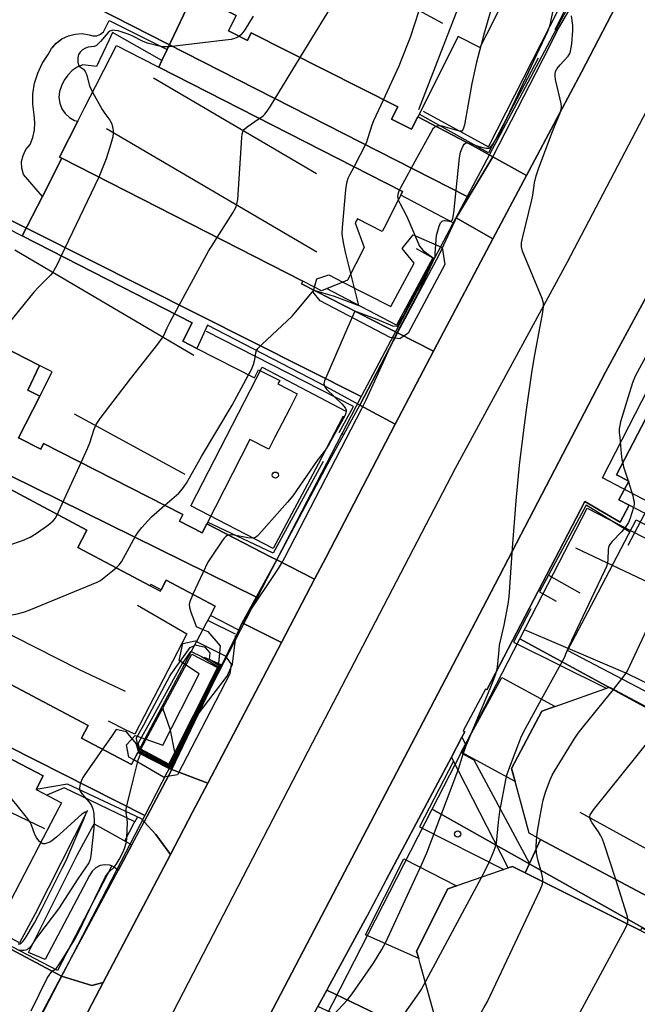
# Model space of a CAD drawing. Extents: x 0 to 85000, y -1 to 75000.
# Tile 68 of 147: x 39013 to 39113, y 62048 to 62207. Entities that reach past the tile are written whole.
import ezdxf

# ---------------------------------------------------------------- set-up
doc = ezdxf.new("R2010")
doc.units = 0
doc.header["$MEASUREMENT"] = 0
doc.header["$PDMODE"] = 33
doc.header["$PDSIZE"] = -3
for name, color, linetype in [('BOS3D_ACTIVE_POLY_CLIP', 227, 'CONTINUOUS'), ('CONTOUR_CLIP', 120, 'CONTINUOUS'), ('DRIVEWAY_CLIP', 210, 'CONTINUOUS'), ('DTM_INFOTECHBREAKS_CLIP', 4, 'CONTINUOUS'), ('DTM_POINT', 158, 'CONTINUOUS'), ('FENCE_CLIP', 96, 'CONTINUOUS'), ('IMPERV_OTHER_CLIP', 126, 'CONTINUOUS'), ('PARCELS_FULL_17_CLIP', 7, 'CONTINUOUS'), ('ROAD_CLIP', 197, 'CONTINUOUS'), ('SIDEWALK_CLIP', 78, 'CONTINUOUS')]:
    doc.layers.add(name, color=color, linetype=linetype)

msp = doc.modelspace()

# ---------------------------------------------------------------- linework, layer by layer
at = {"layer": 'BOS3D_ACTIVE_POLY_CLIP'}
for points, elevation in [([(39090.92, 62209.56), (39088.6, 62204.98), (39087.53, 62202.85), (39084.01, 62204.63), (39077.45, 62191.66), (39076.42, 62189.64), (39073.19, 62191.27), (39074.2, 62193.25), (39050.48, 62205.25), (39049.86, 62204.03), (39046.77, 62205.59), (39048.02, 62208.06)], 54), ([(39005.99, 62176.1), (39013.35, 62172.34), (39040.92, 62158.29), (39039.39, 62155.28), (39041.67, 62154.11), (39050.99, 62149.36), (39051.65, 62150.67), (39055.08, 62148.92), (39054.8, 62148.37), (39057.92, 62146.78), (39056.72, 62144.41), (39054.26, 62139.61), (39053.34, 62137.8), (39050.24, 62139.38), (39043.27, 62125.71), (39042.53, 62124.26), (39038.83, 62126.15), (39039.38, 62127.23), (39016.83, 62138.73), (39016.36, 62137.81), (39012.78, 62139.63), (39016.22, 62146.37), (39018.23, 62150.31), (39016.15, 62151.37), (39003.7, 62157.72)], 56), ([(39010.59, 62131.73), (39023.86, 62124.7), (39022.36, 62121.87), (39034.1, 62115.65), (39035.76, 62114.77), (39035.88, 62114.99), (39036.71, 62116.56), (39044.64, 62112.36), (39043.85, 62110.86), (39043.18, 62109.59), (39041.61, 62106.63), (39040.69, 62104.89), (39039.67, 62102.97), (39033.24, 62090.85), (39032.09, 62088.67), (39031.44, 62087.45), (39031.05, 62086.72), (39022.97, 62091), (39024.05, 62093.03), (38999.66, 62105.96)], 47.5)]:
    msp.add_lwpolyline(points, dxfattribs=dict(at, elevation=elevation))
for points, elevation in [([(39074.33, 62178.24), (39071.94, 62173.56), (39071.69, 62173.08), (39067.67, 62175.13), (39067.33, 62174.47), (39068.76, 62170.49), (39066.05, 62165.18), (39065.31, 62164.87), (39061.85, 62163.45), (39060.73, 62164.03), (39058.83, 62165), (39019.79, 62184.92), (39019.41, 62185.12), (39022.37, 62190.92), (39023.53, 62193.19), (39025.26, 62196.57), (39026.61, 62199.22), (39028.63, 62203.19), (39032.66, 62201.13), (39035.49, 62199.69), (39074.99, 62179.53), (39074.69, 62178.95)], 56), ([(39081.86, 62167.7), (39075.88, 62156.6), (39074.56, 62155.69), (39072.97, 62155.87), (39061.64, 62161.81), (39060.51, 62163.24), (39060.73, 62164.03), (39061.11, 62165.41), (39063.06, 62166.02), (39065.31, 62164.87), (39073.09, 62160.89), (39076.86, 62167.91), (39074.93, 62170.31), (39076.71, 62172.52), (39081.38, 62170.45)], 23.36), ([(39151.09, 62132.25), (39148.94, 62128.13), (39143.34, 62117.42), (39142.17, 62115.18), (39141.19, 62113.31), (39111.72, 62128.71), (39110.05, 62129.58), (39111.63, 62132.61), (39109.67, 62133.64), (39114.43, 62142.75), (39116.4, 62141.72), (39117.01, 62142.9), (39119.74, 62148.11)], 56), ([(39148.53, 62103.87), (39142.63, 62092.62), (39142.27, 62092.81), (39132.28, 62098.05), (39131, 62095.62), (39129.43, 62092.62), (39128.61, 62091.07), (39101.74, 62105.18), (39102.53, 62106.69), (39106.07, 62113.44), (39112.84, 62126.33), (39139.91, 62112.12), (39138.37, 62109.2)], 44.5), ([(38956.8, 62116.12), (39016.76, 62084.87), (39015.61, 62082.66), (39019.73, 62080.51), (39019.31, 62079.7), (39016.72, 62074.74), (39010.7, 62063.18), (39006.42, 62065.41), (39005.27, 62063.2), (38976.15, 62078.37), (38977.2, 62080.38), (38973.92, 62082.09), (38975.95, 62085.98), (38975.53, 62086.2), (38952.81, 62098.04), (38949.81, 62092.29), (38943.79, 62095.42), (38946.79, 62101.17), (38945.72, 62101.73), (38953.98, 62117.59)], 51), ([(39047.03, 62101.39), (39038.53, 62085.01), (39036.27, 62084.68), (39031.44, 62087.45), (39030.64, 62087.91), (39030.25, 62089.92), (39031.66, 62091.41), (39033.24, 62090.85), (39036.15, 62089.84), (39042.01, 62101.42), (39039.67, 62102.97), (39038.81, 62103.55), (39039.4, 62106.31), (39041.4, 62106.73), (39041.61, 62106.63), (39046.25, 62104.29), (39047.2, 62102.99)], 25.11), ([(39099.7, 62096.1), (39099.66, 62096.08), (39097.56, 62095.34), (39092.63, 62086.07), (39093.21, 62083.93), (39084.46, 62088.73), (39091.09, 62100.82)], 51), ([(39093.21, 62083.93), (39092.63, 62086.07), (39097.56, 62095.34), (39099.66, 62096.08), (39099.7, 62096.1), (39108.51, 62099.22), (39135.22, 62085.02), (39133.35, 62081.5), (39124.74, 62065.31), (39123.46, 62062.89), (39122.54, 62061.17), (39120.7, 62062.15), (39097.35, 62074.56), (39095.48, 62075.56)], 51), ([(39083.74, 62067.05), (39082.32, 62066.56), (39077.27, 62056.45), (39077.6, 62055.28), (39068.96, 62059.12), (39075.22, 62071.42)], 51), ([(39077.6, 62055.28), (39077.27, 62056.45), (39082.32, 62066.56), (39083.74, 62067.05), (39083.85, 62067.09), (39092.12, 62069.95), (39092.81, 62070.19), (39094.85, 62069.17), (39113.56, 62059.83), (39120.22, 62056.5), (39118.08, 62052.21), (39109.02, 62034.06), (39107.8, 62031.61), (39081.64, 62044.67), (39080.38, 62045.3), (39077.85, 62054.39)], 51)]:
    msp.add_lwpolyline(points, close=True, dxfattribs=dict(at, elevation=elevation))
at = {"layer": 'CONTOUR_CLIP'}
for p, q in [((39111.52, 62132.67, 19), (39111.57, 62132.5, 19)), ((39105.62, 62113.67, 19), (39102.37, 62106.78, 19)), ((39109.15, 62098.88, 18), (39110.51, 62100.57, 18))]:
    msp.add_line(p, q, dxfattribs=at)
for points, elevation in [([(39058.39, 62201.25), (39064.84, 62211.8), (39065.35, 62212.66), (39065.77, 62213.55), (39066.28, 62214.83), (39066.7, 62216.16), (39068.63, 62222.88), (39069.63, 62226.78)], 24), ([(39071.9, 62194.42), (39074.43, 62199.88), (39075.87, 62203.45), (39076.26, 62204.55), (39077.68, 62208.86), (39080.16, 62217.88)], 23), ([(39091.41, 62213.52), (39091.32, 62213.51), (39090.96, 62213.36), (39090.81, 62213.24), (39090.55, 62212.94), (39090.32, 62212.46), (39089.87, 62211.03), (39088.12, 62204.79), (39087.68, 62203.16)], 22), ([(39014.84, 62046.82), (39017.43, 62052.08), (39017.71, 62052.59), (39018.03, 62053.03), (39018.15, 62053.15), (39018.84, 62053.65), (39019.2, 62054.08), (39019.74, 62054.9), (39021.81, 62058.32), (39022.58, 62059.7), (39024.31, 62063.35), (39026.83, 62068.43), (39027.13, 62068.92), (39027.39, 62069.26), (39028.26, 62070.08), (39028.61, 62070.52), (39029.1, 62071.33), (39029.67, 62072.44), (39029.92, 62073.08), (39030.15, 62073.81), (39030.24, 62074.18), (39030.32, 62074.75), (39030.39, 62076.11), (39030.4, 62077.27), (39030.36, 62077.84), (39030.21, 62078.92), (39030.23, 62079.48), (39030.41, 62080.42), (39031.36, 62084.18), (39032.16, 62087.42), (39032.54, 62088.44), (39037.28, 62086.08), (39037.49, 62086.11), (39041.6, 62094.26), (39041.62, 62094.29), (39041.63, 62094.32), (39042.01, 62095.1), (39046.56, 62101.04), (39047.42, 62102.94), (39047.85, 62106.53), (39047.95, 62107.11), (39048.21, 62107.87), (39048.76, 62109.13), (39049.11, 62109.79), (39049.74, 62110.79), (39054.89, 62118.49), (39055.37, 62119.27), (39055.92, 62120.26), (39068.36, 62144.28), (39069.07, 62145.78), (39072.42, 62153.13), (39072.98, 62154.36), (39073.39, 62155.26), (39074.1, 62156.68), (39074.16, 62156.78), (39077.06, 62162.28), (39077.45, 62163.03), (39077.95, 62163.98), (39080.25, 62168.96), (39080.25, 62169.48), (39080.51, 62172.39), (39080.94, 62173.92), (39081.01, 62174.17), (39081.15, 62174.46), (39081.38, 62174.71), (39081.53, 62174.79), (39081.71, 62174.83), (39081.89, 62174.83), (39082.55, 62174.72), (39082.82, 62174.74), (39082.93, 62174.79), (39083.02, 62174.88), (39083.13, 62175.15), (39083.28, 62176.06), (39084.21, 62184.98), (39084.4, 62185.94), (39084.58, 62186.46), (39084.79, 62186.94), (39084.96, 62187.21), (39085.17, 62187.39), (39085.29, 62187.43), (39085.57, 62187.44), (39086.04, 62187.33), (39087.26, 62186.88), (39087.99, 62186.65), (39088.52, 62186.54), (39088.85, 62186.54), (39089, 62186.58), (39089.26, 62186.75), (39089.48, 62187), (39089.69, 62187.29), (39090.48, 62188.58), (39091.02, 62189.61), (39098.51, 62205.5), (39098.8, 62206.22), (39098.96, 62206.78), (39099.51, 62209.41)], 21), ([(39050.79, 62207.96), (39049.46, 62205.76), (39049.13, 62205.28), (39048.75, 62204.86), (39048.52, 62204.7)], 25), ([(39085.37, 62089.91), (39089.2, 62099.02), (39090.04, 62101.23), (39090.31, 62102.17), (39090.41, 62102.94), (39090.62, 62105.28), (39090.72, 62106.06), (39091.44, 62109.26), (39092.1, 62112.71), (39092.27, 62113.87), (39092.78, 62121.78), (39093.42, 62129.41), (39093.96, 62135.21), (39094.58, 62140.46), (39095.07, 62144.15), (39095.93, 62150.17), (39096.33, 62152.48), (39097.74, 62160), (39097.85, 62160.9), (39097.82, 62161.44), (39097.59, 62162.18), (39094.44, 62169.87), (39094.27, 62170.57), (39094.25, 62170.85), (39094.28, 62171.23), (39094.48, 62172.2), (39095.93, 62178.19), (39096.08, 62178.94), (39096.38, 62180.94), (39096.64, 62182.06), (39097.03, 62183.19), (39099.18, 62188.97), (39099.61, 62190.08), (39100.46, 62192.1), (39100.69, 62192.83), (39100.73, 62193.21), (39100.67, 62193.79), (39099.79, 62197.68), (39099.7, 62198.25), (39099.7, 62198.62), (39099.78, 62198.97), (39100.06, 62199.45), (39100.55, 62200.06), (39101.81, 62201.46), (39102.1, 62201.92), (39102.22, 62202.27), (39102.4, 62203.44), (39102.59, 62205.61), (39102.56, 62206.41), (39102.35, 62208.01)], 20), ([(39048.52, 62204.7), (39048.29, 62204.54), (39047.78, 62204.31), (39047.23, 62204.18), (39046.27, 62204.04), (39038.54, 62203.13), (39037.22, 62202.99), (39036.26, 62202.98), (39035.88, 62203.02), (39035.32, 62203.13), (39033.67, 62203.58), (39032.96, 62203.86), (39031.06, 62204.79), (39030.35, 62205.1), (39028.92, 62205.55), (39028.39, 62205.65), (39028.05, 62205.67), (39027.73, 62205.59), (39027.57, 62205.51), (39027.29, 62205.29), (39026.06, 62203.84), (39025.67, 62203.44), (39025.38, 62203.22), (39025, 62203.05), (39024.06, 62202.9), (39023.62, 62202.77), (39023.14, 62202.51), (39022.73, 62202.13), (39022.51, 62201.74), (39022.39, 62201.24), (39022.37, 62200.52), (39022.48, 62200.03), (39022.66, 62199.79), (39023.27, 62199.34), (39023.47, 62199.14), (39023.58, 62198.98), (39023.73, 62198.66), (39023.84, 62198.31), (39024.27, 62196.66), (39024.57, 62195.94), (39024.76, 62195.61)], 25), ([(39087.68, 62203.16), (39086.96, 62200.49), (39086.21, 62197.04), (39085, 62190.33), (39084.88, 62189.81), (39084.77, 62189.52), (39084.6, 62189.34), (39084.49, 62189.3), (39084.21, 62189.3), (39081.96, 62189.97), (39081.4, 62190.11), (39081.03, 62190.17), (39080.56, 62190.14), (39080.29, 62190.04), (39080.16, 62189.93), (39079.92, 62189.67), (39079.51, 62189.01), (39077.32, 62184.97), (39074.64, 62180.11), (39074.48, 62179.79)], 22), ([(39051.8, 62191.37), (39052.4, 62191.82), (39052.68, 62192.08), (39053.05, 62192.54), (39053.58, 62193.38), (39058.39, 62201.25)], 24), ([(39024.76, 62195.61), (39026.31, 62192.85), (39026.74, 62192.2), (39027.55, 62191.1), (39027.84, 62190.61), (39028.01, 62190.09), (39028.12, 62189.36), (39028.12, 62188.99), (39028.04, 62188.42), (39027.72, 62187.28), (39026.98, 62184.82), (39025.78, 62181.87)], 25), ([(39067.13, 62183.54), (39069.12, 62187.41), (39069.44, 62188.29), (39070.07, 62190.33), (39070.35, 62191.06), (39071.9, 62194.42)], 23), ([(39044.93, 62172.09), (39047.47, 62176.09), (39047.96, 62176.94), (39048.16, 62177.48), (39048.28, 62178.25), (39048.93, 62188.28), (39049.01, 62188.85), (39049.11, 62189.2), (39049.18, 62189.36), (39049.4, 62189.65), (39049.83, 62190.01), (39051.77, 62191.35), (39051.8, 62191.37)], 24), ([(39066.61, 62166.28), (39066.29, 62167.55), (39065.75, 62169.73), (39065.46, 62171.02), (39065.29, 62171.95), (39065.22, 62172.7), (39065.26, 62173.69), (39065.79, 62179.8), (39065.88, 62180.58), (39066, 62181.15), (39066.2, 62181.7), (39066.46, 62182.23), (39067.13, 62183.54)], 23), ([(39025.78, 62181.87), (39025.74, 62181.77), (39019.68, 62169.12)], 25), ([(39074.48, 62179.79), (39074.31, 62179.43), (39074.2, 62179.08), (39074.18, 62178.73), (39074.28, 62178.22), (39074.3, 62178.18)], 22), ([(39074.3, 62178.18), (39074.59, 62177.54), (39075.53, 62175.82), (39075.87, 62175.14), (39077.76, 62170.68), (39078.35, 62170), (39079.95, 62168.81), (39079.5, 62167.83), (39077.1, 62163.23), (39075.17, 62159.54), (39074.05, 62157.65), (39073.41, 62157.71), (39070.89, 62158.8), (39067.25, 62160.17), (39065.7, 62156.58), (39062.54, 62149.35), (39062.35, 62148.85), (39062.26, 62148.37), (39062.27, 62148.22), (39062.4, 62147.91), (39062.73, 62147.48), (39065.13, 62145.13), (39065.52, 62144.71), (39065.73, 62144.41), (39065.85, 62144.11), (39065.86, 62143.93), (39065.8, 62143.65), (39065.61, 62143.19), (39063.09, 62138.68), (39062.6, 62137.86), (39062.27, 62137.4), (39061.13, 62135.96), (39059.98, 62134.25), (39057.2, 62130.26), (39056.36, 62129.21), (39051.72, 62123.95), (39051.44, 62123.69), (39051.15, 62123.49), (39051, 62123.42), (39050.66, 62123.37), (39049.94, 62123.43), (39047.68, 62123.87), (39047.13, 62123.91), (39046.79, 62123.88), (39046.63, 62123.83), (39046.35, 62123.64), (39046.1, 62123.37), (39045.75, 62122.92), (39043.96, 62120.3), (39043.44, 62119.47), (39041, 62114.29)], 22), ([(39038.06, 62159.74), (39043.57, 62169.88), (39044.39, 62171.23), (39044.93, 62172.09)], 24), ([(39019.68, 62169.12), (39019.01, 62167.72), (39018.51, 62166.76), (39018.3, 62166.44), (39017.94, 62166), (39016.05, 62164.1), (39015.26, 62163.21), (39009.39, 62156.13), (39008.92, 62155.49), (39008.73, 62155.15)], 25), ([(39050.05, 62149.84), (39050.28, 62150.27), (39050.64, 62150.98), (39050.85, 62151.5), (39051.06, 62152.32), (39051.24, 62153.42), (39051.35, 62153.76), (39051.54, 62154.08), (39052.19, 62154.78), (39057.09, 62159.35), (39057.67, 62159.98), (39058.53, 62161.02), (39060.61, 62163.56), (39063.93, 62162.61), (39067.91, 62161.06), (39067.81, 62161.49), (39066.61, 62166.28)], 23), ([(39124.95, 62163.22), (39119.97, 62159.12), (39116.53, 62155.85), (39115.71, 62155), (39115.37, 62154.52), (39115.06, 62154.01), (39112.7, 62149.62), (39112.46, 62149.08), (39112.26, 62148.53), (39111.55, 62146.29), (39110.32, 62142.2), (39110.18, 62141.64), (39110.11, 62141.07), (39110.11, 62140.48), (39110.17, 62139.68), (39110.39, 62137.09), (39110.51, 62136.1), (39110.66, 62135.54)], 19), ([(39022.91, 62135.63), (39023.95, 62137.91), (39024.3, 62138.83), (39025.02, 62141.06), (39025.35, 62141.77), (39026.01, 62142.74), (39030.9, 62149.2), (39035.35, 62154.81), (39036.05, 62155.77), (39036.24, 62156.11), (39036.83, 62157.43), (39037.28, 62158.32), (39038.06, 62159.74)], 24), ([(39036.49, 62128.71), (39038, 62130.02), (39038.73, 62130.68), (39039.35, 62131.39), (39040, 62132.3), (39042.42, 62136.63), (39047.37, 62144.9), (39050.05, 62149.84)], 23), ([(39019.06, 62127.24), (39019.26, 62127.63), (39022.91, 62135.63)], 24), ([(39110.66, 62135.54), (39110.81, 62134.95), (39111.52, 62132.67)], 19), ([(39111.57, 62132.5), (39112.28, 62130.22), (39112.43, 62129.65), (39112.49, 62129.27), (39112.49, 62128.89), (39112.4, 62128.35)], 19), ([(39028.59, 62118.57), (39028.71, 62118.68), (39029.08, 62119.08), (39029.44, 62119.57), (39031.74, 62123.7), (39032.16, 62124.36), (39032.76, 62125.1), (39033.76, 62126.26), (39034.3, 62126.81), (39036.49, 62128.71)], 23), ([(39112.4, 62128.35), (39112.39, 62128.32), (39111.88, 62126.62), (39111.58, 62125.9), (39111.06, 62125.13), (39110.44, 62124.4), (39108.94, 62122.82), (39108.7, 62122.52), (39108.49, 62122.2), (39108.36, 62121.86), (39108.3, 62121.49), (39108.25, 62119.93), (39108.18, 62119.35), (39108.01, 62118.81), (39107.71, 62118.1), (39105.62, 62113.67)], 19), ([(39000.73, 62117.36), (39000.81, 62117.65), (39000.97, 62117.99), (39001.19, 62118.28), (39001.75, 62118.79), (39003.42, 62120.11), (39004.04, 62120.56), (39004.53, 62120.82), (39005.01, 62120.95), (39007.41, 62121.34), (39009.33, 62121.71), (39010.28, 62121.93), (39011.2, 62122.23), (39013.39, 62123.02), (39014.64, 62123.53), (39015.64, 62124.12), (39017.67, 62125.57), (39018.39, 62126.18), (39018.72, 62126.58), (39019.06, 62127.24)], 24), ([(39110.51, 62100.57), (39110.75, 62100.87), (39111.3, 62101.67), (39111.81, 62102.67), (39116.95, 62113.68), (39117.31, 62114.59), (39117.38, 62114.96), (39117.36, 62115.47), (39116.55, 62118.96), (39116.45, 62119.53), (39116.4, 62120.09), (39116.46, 62120.66), (39116.63, 62121.41), (39117.28, 62124)], 18), ([(39007.2, 62101.96), (39007.2, 62102.03), (39007.12, 62108.11), (39007.05, 62108.85), (39006.77, 62109.86), (39006.79, 62110.11), (39006.86, 62110.19), (39007.09, 62110.31), (39007.57, 62110.42), (39011.01, 62110.84), (39012.31, 62111.06), (39013.57, 62111.37), (39014.49, 62111.69), (39024.61, 62115.86), (39025.52, 62116.25), (39026.04, 62116.54), (39026.66, 62116.98), (39028.02, 62118.06), (39028.59, 62118.57)], 23), ([(39041, 62114.29), (39040.93, 62114.13), (39040.55, 62113.24), (39040.43, 62112.7), (39040.49, 62112.15), (39040.71, 62111.4), (39041.38, 62109.53), (39041.55, 62109.06), (39042.65, 62108.6)], 22), ([(39042.65, 62108.6), (39043.46, 62108.26), (39045.42, 62105.91), (39045.19, 62103.07), (39045.45, 62102.83), (39045.43, 62102.61), (39042.64, 62096.73), (39041.48, 62094.37), (39040.56, 62092.52), (39037.4, 62086.27), (39037.24, 62086.25), (39033.42, 62088.17), (39032.2, 62088.8), (39032.18, 62088.84), (39032.18, 62088.84)], 22), ([(39032.27, 62089.01), (39031.86, 62090.85), (39031.85, 62090.94), (39033.06, 62093.12), (39033.6, 62094.14), (39037.28, 62101.03), (39037.42, 62101.29), (39040.56, 62105.67), (39041.27, 62106)], 23), ([(39032.27, 62089.01), (39032.27, 62089.01), (39032.32, 62088.93), (39034.7, 62087.68), (39037.2, 62086.42), (39037.3, 62086.44), (39039.48, 62090.71), (39041.34, 62094.44), (39043.55, 62098.9), (39045.28, 62102.53), (39045.29, 62102.67), (39043.72, 62103.72), (39043.81, 62104.78), (39043.07, 62105.64), (39041.39, 62106.05), (39041.27, 62106)], 23), ([(39102.37, 62106.78), (39102.31, 62106.66), (39101.94, 62105.83), (39101.47, 62104.67), (39101.16, 62104.01), (39097.45, 62097.25)], 19), ([(39040.76, 62105.02), (39040.71, 62105.05), (39039.26, 62103.06), (39037.87, 62100.52), (39034.27, 62093.93), (39032.17, 62090.17), (39032.17, 62089.99), (39032.35, 62089.18)], 24), ([(39040.76, 62105.02), (39042.42, 62104.2), (39043.76, 62103.38), (39045.14, 62102.52), (39045.14, 62102.46), (39044.39, 62100.89), (39041.2, 62094.51), (39038.36, 62088.84), (39037.21, 62086.59), (39037.16, 62086.58), (39035.91, 62087.22), (39032.43, 62089.06), (39032.36, 62089.17), (39032.35, 62089.18)], 24), ([(39096.72, 62074.9), (39096.8, 62075.6), (39097.21, 62078.08), (39097.42, 62079.23), (39097.77, 62080.91), (39098.13, 62082.21), (39098.89, 62084.25), (39099.21, 62084.97), (39099.59, 62085.65), (39102.8, 62090.79), (39103.44, 62091.76), (39104.29, 62092.86), (39109.15, 62098.88)], 18), ([(39097.45, 62097.25), (39094.84, 62092.49), (39094.21, 62091.25), (39092.13, 62085.83), (39091.87, 62085.08), (39091.77, 62084.7)], 19), ([(39032.41, 62089.29), (39032.42, 62089.28), (39032.55, 62089.19), (39037.07, 62086.78), (39037.12, 62086.75), (39037.15, 62086.81), (39038.11, 62088.72), (39037.38, 62092.25), (39036.14, 62095.86), (39035.87, 62095.39), (39034.88, 62093.64), (39032.48, 62089.39), (39032.46, 62089.38)], 25), ([(39109.52, 62068.1), (39107.67, 62073.87), (39107.39, 62074.6), (39107.13, 62075.13), (39106.71, 62075.8), (39105.72, 62077.27), (39105.45, 62077.76), (39105.34, 62078.08), (39105.33, 62078.24), (39105.41, 62078.56), (39105.59, 62078.87), (39105.93, 62079.34), (39117.88, 62094.24)], 17), ([(39032.18, 62088.84), (39031.84, 62090.13), (39030.27, 62092.01), (39028.61, 62092.38), (39027.81, 62091.24), (39026.38, 62089.2)], 22), ([(39084.82, 62088.39), (39085.32, 62089.78), (39085.37, 62089.91)], 20), ([(39016.37, 62074.07), (39016.15, 62074.26), (39015.9, 62074.54), (39015.67, 62074.86), (39015.42, 62075.38), (39014.79, 62077.04), (39014.63, 62077.39), (39014.3, 62077.89), (39012.56, 62080.08), (39010.57, 62082.49), (39010.16, 62083.07), (39010.05, 62083.35), (39010.03, 62083.49), (39010.11, 62083.77), (39010.45, 62084.5), (39010.49, 62084.85), (39010.44, 62085.41), (39010.24, 62086.37), (39009.74, 62088.53)], 23), ([(39026.38, 62089.2), (39023.41, 62084.95), (39023.21, 62084.62), (39022.97, 62084.1), (39022.78, 62083.58), (39022.69, 62083.23), (39022.65, 62082.89), (39022.66, 62082.73), (39022.78, 62082.4), (39023.09, 62081.92), (39024.24, 62080.53), (39024.58, 62080.05), (39024.82, 62079.54), (39024.96, 62078.79), (39025.04, 62077.44), (39024.97, 62076.37), (39024.47, 62071.89), (39024.35, 62071.33), (39024.14, 62070.79), (39022.4, 62068.19), (39019.26, 62063.31), (39015.98, 62059.08), (39015.52, 62058.43), (39014.83, 62057.34), (39014.51, 62056.93), (39014.24, 62056.72), (39013.93, 62056.61), (39013.61, 62056.58), (39013.28, 62056.59), (39012.94, 62056.64)], 22), ([(39032.41, 62089.29), (39032.4, 62089.33), (39032.46, 62089.38)], 25), ([(39077.88, 62070.07), (39078.9, 62072.38), (39083.8, 62085.24), (39084.05, 62085.94), (39084.64, 62087.9), (39084.82, 62088.39)], 20), ([(39091.77, 62084.7), (39091.72, 62084.51), (39090.69, 62079.08), (39090.48, 62077.37), (39090.13, 62073.96), (39089.95, 62073.23), (39089.62, 62072.32), (39089.02, 62070.93), (39088.11, 62069.07), (39087.78, 62068.45)], 19), ([(39012.71, 62057.64), (39012.99, 62057.67), (39013.23, 62057.8), (39013.48, 62058.04), (39013.82, 62058.51), (39015.33, 62061.07), (39016.58, 62063.42), (39019.86, 62069.91), (39020.46, 62071.13), (39020.94, 62072.2), (39023.37, 62077.86), (39023.64, 62078.55), (39023.72, 62078.82), (39023.7, 62078.99), (39023.54, 62078.99), (39023.04, 62078.64), (39018.92, 62074.96), (39018.15, 62074.34), (39017.84, 62074.15), (39017.35, 62073.95), (39017.03, 62073.87), (39016.73, 62073.88), (39016.43, 62074.02), (39016.37, 62074.07)], 23), ([(39097.72, 62067.73), (39097.73, 62067.76), (39097.72, 62068.13), (39097.66, 62068.49), (39097.48, 62069.23), (39096.94, 62071.09), (39096.69, 62072.37), (39096.62, 62073.31), (39096.67, 62074.45), (39096.72, 62074.9)], 18), ([(39071.95, 62057.33), (39072.28, 62057.92), (39077.11, 62068.34), (39077.88, 62070.07)], 20), ([(39087.78, 62068.45), (39078.73, 62051.57), (39078.67, 62051.45)], 19), ([(39085.57, 62042.7), (39088.18, 62047.28), (39088.74, 62048.33), (39097.27, 62066.41), (39097.64, 62067.32), (39097.72, 62067.73)], 18), ([(39111.4, 62060.91), (39111.48, 62061.14), (39111.51, 62061.37), (39111.5, 62061.65), (39111.43, 62062.03), (39111.28, 62062.59), (39109.52, 62068.1)], 17), ([(39098.25, 62036.37), (39110.75, 62059.51), (39111.27, 62060.54), (39111.4, 62060.91)], 17), ([(39063.1, 62045.18), (39063.93, 62046.24), (39064.56, 62046.95), (39066.09, 62048.57), (39066.85, 62049.53), (39070.29, 62054.54), (39071.61, 62056.73), (39071.95, 62057.33)], 20), ([(39078.67, 62051.45), (39078.05, 62050.38), (39077.63, 62049.72), (39074.91, 62045.89), (39074.07, 62044.92), (39072.43, 62043.32), (39071.99, 62042.98), (39071.67, 62042.82), (39071.35, 62042.74), (39070.49, 62042.64), (39070.16, 62042.56), (39069.83, 62042.43), (39069.32, 62042.16), (39069.19, 62042.07)], 19)]:
    msp.add_lwpolyline(points, dxfattribs=dict(at, elevation=elevation))
at = {"layer": 'DRIVEWAY_CLIP'}
for points in [[(39089.63, 62185.14), (39083.69, 62175.29), (39083.28, 62174.43), (39074.69, 62178.95), (39074.99, 62179.53), (39035.49, 62199.69), (39035.98, 62200.74), (39036.84, 62202.55), (39041.09, 62211.58), (39048.02, 62208.06), (39046.77, 62205.59), (39049.86, 62204.03), (39050.47, 62205.25), (39074.2, 62193.25), (39073.19, 62191.27), (39076.42, 62189.64), (39077.45, 62191.66), (39086.32, 62186.97)], [(39074.18, 62156.64), (39068.04, 62144.95), (39061.4, 62148.53), (39043.38, 62157.88), (39041.67, 62154.12), (39039.39, 62155.28), (39040.92, 62158.29), (39013.35, 62172.34), (39016.63, 62178.75), (39019.79, 62184.92), (39058.83, 62165), (39058.62, 62164.57), (39072.54, 62157.48)], [(39083.69, 62175.29), (39089.63, 62185.14), (39095.07, 62182.13), (39089.64, 62171.89)], [(39068.04, 62144.95), (39074.18, 62156.64), (39079.98, 62153.68), (39073.81, 62141.84)], [(39048.98, 62109.64), (39054.62, 62119.85), (39060.71, 62116.72), (39055.35, 62106.45)], [(39033.12, 62077.42), (39037.62, 62085.88), (39043.44, 62083.67), (39040.98, 62078.97), (39037.38, 62072.11), (39035.03, 62075.38)], [(39019.74, 62052.42), (39014.46, 62042.44), (38991, 62056.36), (38966.22, 62070.34), (38970.61, 62078.68), (38999.29, 62063.25)], [(39014.46, 62042.44), (39019.74, 62052.42), (39024.67, 62050.92), (39026.49, 62051.38), (39020.92, 62040.77), (39019.49, 62038.03), (39018.38, 62039.7)]]:
    msp.add_lwpolyline(points, close=True, dxfattribs=at)
for points in [[(39003.7, 62157.72), (39016.15, 62151.37), (39014.27, 62147.37), (39016.22, 62146.37), (39012.78, 62139.63), (39016.36, 62137.81), (39016.83, 62138.73), (39039.38, 62127.23), (39038.83, 62126.15), (39042.53, 62124.26), (39043.27, 62125.71), (39053.7, 62120.32), (39054.62, 62119.85), (39048.98, 62109.64), (39048.47, 62108.45), (39043.85, 62110.86), (39044.64, 62112.36), (39036.71, 62116.56), (39035.88, 62115), (39034.23, 62115.85), (39034.1, 62115.65), (39022.36, 62121.87), (39023.86, 62124.7), (39010.59, 62131.73)], [(38999.66, 62105.96), (39024.05, 62093.03), (39022.97, 62091), (39031.05, 62086.72), (39032.09, 62088.67), (39037.3, 62086), (39037.62, 62085.88), (39033.12, 62077.42), (39032.67, 62077.89), (39020.71, 62083.52), (39015.61, 62082.66), (39016.76, 62084.87), (38956.8, 62116.12)]]:
    msp.add_lwpolyline(points, dxfattribs=at)
at = {"layer": 'DTM_INFOTECHBREAKS_CLIP'}
for p, q in [((39100.05, 62205.55, 20.06), (39097.75, 62201.03, 20.01)), ((39061.02, 62182.42, 23.4), (39034.64, 62197.89, 24.72)), ((39061.08, 62169.74, 23.36), (39027.01, 62189.67, 25.06)), ((39083.16, 62174.04, 20.39), (39083.28, 62174.43, 20.98)), ((39041.16, 62152.98, 23.72), (39012.18, 62170.04, 25.35)), ((39074.18, 62156.64, 20.98), (39080.91, 62169.3, 20.51)), ((39039.77, 62133.71, 23.05), (39021.82, 62143.47, 24.22)), ((39042.84, 62104.1, 23.6), (39045.54, 62102.92, 21.76)), ((39037.62, 62085.88, 20.65), (39045.63, 62102.71, 21.28)), ((39084.59, 62091.12, 20.13), (39085.31, 62089.78, 20)), ((39092.12, 62069.95, 18.68), (39082.9, 62087.92, 20.18)), ((39086.54, 62087.48, 19.77), (39095.54, 62070.65, 18.13)), ((39103.73, 62079.01, 17.07), (39123.59, 62067.98, 16.07)), ((39025, 62077.1, 22.01), (39031.13, 62073.71, 20.84)), ((39080.18, 62041.8, 18.2), (39062.73, 62050.17, 20.43))]:
    msp.add_line(p, q, dxfattribs=at)
for points in [[(39033.04, 62037.28, 20.41), (39059.68, 62088.88, 20.78), (39083.54, 62134.73, 20.52), (39101.64, 62168.03, 19.87), (39121.57, 62206.08, 19.28), (39140.63, 62245.19, 19.17), (39160.16, 62282.37, 18.94), (39172.06, 62309, 18.59), (39176.12, 62320.43, 18.61), (39182.52, 62338.49, 18.64), (39196.77, 62371.28, 19.26), (39214.01, 62409.82, 20), (39230.21, 62447.26, 20.38), (39245.26, 62482.63, 20.55), (39259.62, 62515.53, 20.51), (39272.57, 62543.68, 19.67), (39274.77, 62549.95, 19.75), (39276.69, 62556.31, 19.78), (39278.32, 62562.74, 19.76), (39279.67, 62569.25, 19.7), (39280.09, 62573.18, 19.63), (39280.3, 62577.12, 19.59), (39280.3, 62581.08, 19.57), (39280.1, 62585.02, 19.58)], [(39161.79, 62253.11, 18.44), (39157.18, 62244.32, 19.1), (39146.92, 62224.7, 19.1), (39134.37, 62200.11, 19.1), (39116.3, 62165.8, 19.1), (39107.87, 62150.25, 19.34), (39088.64, 62113.36, 20.18)], [(39020.92, 62040.77, 20.18), (39026.49, 62051.38, 20.16), (39037.38, 62072.11, 20.12), (39040.98, 62078.97, 20.11), (39043.44, 62083.67, 20.12), (39055.35, 62106.45, 20.22), (39060.71, 62116.72, 20.26), (39062.59, 62120.32, 20.27), (39073.81, 62141.84, 20.19), (39079.98, 62153.68, 20.14), (39080.58, 62154.82, 20.14), (39089.64, 62171.89, 20.08), (39095.07, 62182.13, 20.04), (39103.96, 62198.89, 19.98), (39123.39, 62236.21, 19.57)], [(39044.41, 62226.81, 25.63), (39062.39, 62217.17, 24.35), (39081.44, 62206.82, 22.67)], [(39100.05, 62205.55, 20.06), (39102.51, 62209.84, 19.98), (39104.08, 62212.57, 19.94), (39104.57, 62212.37, 19.85), (39104.76, 62212.77, 19.86), (39104.78, 62212.8, 19.86), (39104.89, 62213.02, 19.86), (39106.4, 62216.02, 19.86), (39111.07, 62225.32, 19.86)], [(39111.56, 62122.26, 18.29), (39128.79, 62154.92, 18.1), (39152.42, 62194.49, 18.3), (39168.84, 62223.37, 18.62)], [(39091.64, 62213.02, 21.89), (39086.32, 62215.4, 22.48), (39077.59, 62192.78, 22.61)], [(39078.33, 62192.57, 22.61), (39088.89, 62186.79, 21.6), (39100.33, 62209.13, 20.91), (39092.83, 62212.48, 21.75)], [(39048.02, 62208.06, 25.25), (39041.09, 62211.58, 25.49), (39036.84, 62202.55, 24.98), (39035.98, 62200.74, 24.88), (39035.49, 62199.69, 24.82)], [(39016.63, 62178.75, 25.34), (39013.57, 62182.31, 25.6), (39013.3, 62183.33, 25.6), (39013.27, 62184.38, 25.6), (39013.5, 62185.4, 25.59), (39013.97, 62186.34, 25.57), (39014.65, 62187.14, 25.55), (39015.1, 62188.29, 25.57), (39015.37, 62189.5, 25.59), (39015.43, 62190.73, 25.6), (39015.3, 62191.96, 25.61), (39015.08, 62193.67, 25.6), (39015.11, 62195.39, 25.59), (39015.38, 62197.08, 25.57), (39015.88, 62198.73, 25.54), (39016.61, 62200.29, 25.51), (39017.56, 62201.72, 25.48), (39018.13, 62202.71, 25.51), (39018.9, 62203.57, 25.52), (39019.81, 62204.27, 25.5), (39020.84, 62204.77, 25.45), (39021.95, 62205.05, 25.38), (39023.09, 62205.12, 25.3), (39024.22, 62204.95, 25.19), (39024.83, 62204.76, 25.17), (39025.46, 62204.78, 25.17), (39026.06, 62205.01, 25.18), (39026.55, 62205.42, 25.19), (39027.48, 62207.26, 25.22), (39036.84, 62202.55, 24.98)], [(39035.98, 62200.74, 24.88), (39027.99, 62205.28, 24.73), (39027.46, 62204.1, 24.83)], [(39025.42, 62199.78, 24.72), (39023.17, 62200.06, 24.71), (39022.28, 62199.68, 25.03), (39021.46, 62199.12, 25.29), (39020.75, 62198.41, 25.47), (39020.17, 62197.57, 25.57), (39019.75, 62196.64, 25.58), (39019.42, 62195.74, 25.54), (39019.32, 62194.79, 25.49), (39019.44, 62193.85, 25.46), (39019.77, 62192.95, 25.43), (39020.31, 62192.16, 25.4), (39021.02, 62191.52, 25.39), (39021.85, 62191.06, 25.39), (39022.37, 62190.92, 25.35)], [(39089.63, 62185.14, 20.47), (39096.64, 62198.81, 20.01), (39097.75, 62201.03, 20.01)], [(39095.07, 62182.13, 20.04), (39089.63, 62185.14, 20.47), (39086.32, 62186.97, 20.74), (39077.45, 62191.66, 22.57)], [(39019.79, 62184.92, 25.33), (39016.63, 62178.75, 25.34), (39013.35, 62172.34, 25.35)], [(39089.64, 62171.89, 20.08), (39083.69, 62175.29, 20.95), (39083.28, 62174.43, 20.98), (39074.69, 62178.95, 21.92)], [(39077.18, 62170.32, 22.24), (39079.88, 62168.77, 22.25), (39074.02, 62157.87, 22.58), (39062.69, 62163.8, 23.36)], [(39079.98, 62153.68, 20.14), (39074.18, 62156.64, 20.98), (39072.54, 62157.48, 21.21), (39058.62, 62164.57, 23.3), (39058.83, 62165, 23.3)], [(39073.81, 62141.84, 20.19), (39068.04, 62144.95, 21.08), (39061.4, 62148.53, 22.1), (39043.38, 62157.88, 23.69), (39041.67, 62154.12, 23.71)], [(39016.22, 62146.37, 24.52), (39014.27, 62147.37, 24.62), (39016.15, 62151.37, 24.58)], [(39065.38, 62143.14, 22.12), (39061.34, 62135.39, 21.95), (39054.04, 62121.68, 21.75), (39040.68, 62128.63, 22.87), (39052.22, 62151.08, 22.91), (39065.82, 62143.98, 22.14)], [(39065.05, 62140.36, 21.05), (39065.49, 62140.15, 21.09), (39068.04, 62144.95, 21.08)], [(39054.62, 62119.85, 21.12), (39062.89, 62135.4, 21.1), (39062.69, 62135.51, 21.08)], [(39088.67, 62098.79, 20.05), (39104.54, 62129.31, 19.57), (39110.26, 62125.98, 19.54), (39111.72, 62128.71, 19.58)], [(39030.09, 62098.55, 22.06), (39022.52, 62102.09, 22.06), (39001.97, 62112.55, 23.27), (39008.48, 62127.4, 24.55)], [(39060.71, 62116.72, 20.26), (39054.62, 62119.85, 21.12), (39053.7, 62120.32, 21.25), (39043.27, 62125.71, 22.34)], [(39103.02, 62121.83, 19.57), (39121.86, 62112.88, 17.53), (39140.16, 62104.22, 15.57)], [(39035.88, 62115, 22.35), (39034.23, 62115.85, 22.53), (39034.1, 62115.65, 22.53)], [(39032.06, 62112.5, 22.54), (39040.04, 62107.88, 22.04), (39031.59, 62091.6, 22.16), (39030.09, 62092.35, 22.07), (39027.37, 62093.71, 22.07)], [(39088.64, 62113.36, 20.18), (39044.3, 62028.6, 20.18)], [(39055.35, 62106.45, 20.22), (39048.98, 62109.64, 21), (39048.47, 62108.45, 21), (39043.85, 62110.86, 21.5)], [(39047.77, 62107.56, 21.27), (39048, 62107.47, 20.99), (39048.47, 62108.45, 21)], [(39128.94, 62092.87, 16.02), (39111.44, 62101.41, 17.98), (39094.75, 62108.51, 19.74)], [(39040.82, 62104.56, 24.82), (39045.02, 62102.4, 24.79), (39037.12, 62086.76, 25.03), (39032.57, 62089.21, 25.11), (39032.42, 62089.29, 25.11)], [(39032.56, 62089.2, 25.13), (39032.57, 62089.21, 25.13), (39040.82, 62104.56, 24.82)], [(39023.92, 62079.26, 23.01), (39015.48, 62062.53, 23.42), (39012.9, 62057.82, 23.41), (38987.07, 62071.74, 25.37), (38974.03, 62079.25, 25.9), (38981.19, 62093.51, 25.07), (39016.97, 62076.34, 22.86)], [(39072.35, 62068.05, 20.45), (39082.9, 62087.92, 20.18), (39084.59, 62091.12, 20.13), (39085.06, 62091.99, 20.12)], [(39043.44, 62083.67, 20.12), (39037.62, 62085.88, 20.65), (39037.3, 62086, 20.68), (39032.09, 62088.67, 21.03)], [(39037.38, 62072.11, 20.12), (39035.03, 62075.38, 20.39), (39033.12, 62077.42, 20.61), (39032.67, 62077.89, 20.66), (39020.71, 62083.52, 22.23), (39015.61, 62082.66, 22.87)], [(39019.74, 62052.42, 20.8), (38999.29, 62063.25, 23.19), (38970.61, 62078.68, 25.16)], [(39019.74, 62052.42, 20.8), (39028.89, 62069.52, 20.67), (39031.13, 62073.71, 20.64), (39033.12, 62077.42, 20.61)], [(39097.35, 62074.56, 17.87), (39095.54, 62070.65, 18.13), (39094.85, 62069.17, 18.22)], [(39028.89, 62069.52, 20.67), (39028.26, 62070.07, 21.04), (39027.89, 62070.27, 21.13), (39027.54, 62070.38, 21.22), (39026.76, 62070.46, 21.38), (39025.98, 62070.32, 21.5), (39025.27, 62069.96, 21.58), (39024.69, 62069.42, 21.6), (39024.28, 62068.73, 21.57), (39017.08, 62055.13, 21.82), (39014.38, 62056.25, 21.88), (39022.33, 62072.13, 22.73)], [(39059.47, 62044.11, 20.34), (39060.87, 62046.79, 20.32), (39061.25, 62047.48, 20.34), (39062.73, 62050.17, 20.43), (39063.22, 62051.07, 20.46), (39069.27, 62062.21, 20.6)], [(39026.49, 62051.38, 20.16), (39024.67, 62050.92, 20.56), (39019.74, 62052.42, 20.8), (39014.46, 62042.44, 20.86), (39018.38, 62039.7, 20.82), (39019.49, 62038.03, 20.14)]]:
    msp.add_polyline3d(points, dxfattribs=at)
at = {"layer": 'DTM_POINT'}
for p in [(39054.38, 62133.59, 22.73), (39083.93, 62075.46, 19.65)]:
    msp.add_point(p, dxfattribs=at)
at = {"layer": 'FENCE_CLIP'}
for p, q in [((39098.63, 62117.4), (39103.7, 62114.53)), ((39047.9, 62107.8), (39043.42, 62110.05)), ((39036.67, 62086.32), (39036.97, 62086.84)), ((39031.6, 62077.4), (39032.05, 62078.19))]:
    msp.add_line(p, q, dxfattribs=at)
for points in [[(39099.74, 62205.79), (39101.49, 62209.35), (39090.38, 62214.79), (39089.77, 62214.35)], [(39096.95, 62201.14), (39088.93, 62185.82), (39077.66, 62192.08)], [(39064.73, 62140.52), (39067.02, 62144.7), (39043.24, 62156.87)], [(39062.14, 62135.78), (39054.05, 62120.95), (39043.39, 62125.96)], [(39111.8, 62124.35), (39104.76, 62128.71), (39098.63, 62117.4)], [(39098.63, 62117.4), (39097.17, 62114.69), (39099.86, 62113.19)], [(39095.75, 62111.91), (39092.97, 62106.52), (39107.99, 62099.06), (39108, 62099.04)], [(39083.24, 62087.25), (39077.71, 62076.6), (39091.41, 62069.7)], [(39027.89, 62070.27), (39019.08, 62053.32), (38998.58, 62064.01), (38972.44, 62079.28), (38973.92, 62082.09)], [(39031.6, 62077.4), (39020.17, 62082.94), (39017.38, 62081.74)], [(39030, 62074.33), (39031.51, 62077.24), (39031.6, 62077.4)]]:
    msp.add_lwpolyline(points, dxfattribs=at)
at = {"layer": 'IMPERV_OTHER_CLIP'}
msp.add_lwpolyline([(39120.7, 62062.15), (39118.48, 62057.67), (39113.76, 62060.24), (39113.56, 62059.83), (39094.85, 62069.17), (39095.54, 62070.65), (39097.35, 62074.56)], close=True, dxfattribs=at)
at = {"layer": 'PARCELS_FULL_17_CLIP'}
for points in [[(39031.72, 62248.17), (39102.91, 62211.59), (39085.47, 62178.74), (39005.48, 62219.5), (39022.45, 62252.94)], [(39085.47, 62178.74), (39068.3, 62146.31), (38988.66, 62186.37), (39000.09, 62208.89), (39005.48, 62219.5)], [(39068.3, 62146.31), (39051.44, 62113.75), (38971.35, 62153.23), (38978.33, 62166.85), (38988.66, 62186.37)], [(39051.44, 62113.75), (39033.25, 62078.45), (38953.66, 62118.7), (38965.81, 62142.41), (38971.35, 62153.23)], [(39160.39, 62128.92), (39150.6, 62110.46), (39107.39, 62133.14), (39116.96, 62151.76)], [(39170.26, 62094.6), (39211.12, 62091.86), (39210.39, 62071.35), (39160.34, 62073.9), (39159.63, 62071.36), (39093.98, 62107.06), (39104.88, 62128.26)], [(39033.25, 62078.45), (39012.25, 62037.87), (38932.78, 62077.98), (38941.73, 62095.44), (38951.63, 62114.75), (38953.66, 62118.7)], [(39159.63, 62071.36), (39154.19, 62051.97), (39151.49, 62043.26), (39120.17, 62056.74), (39079.79, 62079.47), (39093.98, 62107.06)], [(39151.49, 62043.26), (39142.47, 62023.15), (39136.53, 62010.1), (39108.82, 62022.51), (39062.62, 62045.93), (39079.79, 62079.47), (39120.17, 62056.74)]]:
    msp.add_lwpolyline(points, close=True, dxfattribs=at)
at = {"layer": 'ROAD_CLIP'}
for points in [[(39020.92, 62040.77), (39026.49, 62051.38), (39037.38, 62072.11), (39040.98, 62078.97), (39043.44, 62083.67), (39055.35, 62106.45), (39060.71, 62116.72), (39062.59, 62120.32), (39073.81, 62141.84), (39079.98, 62153.68), (39080.58, 62154.82), (39089.64, 62171.89), (39095.07, 62182.13), (39103.96, 62198.89), (39123.39, 62236.21)], [(39146.92, 62224.7), (39134.37, 62200.11), (39116.3, 62165.8), (39107.87, 62150.25), (39088.64, 62113.36), (39044.3, 62028.6)]]:
    msp.add_lwpolyline(points, dxfattribs=at)
at = {"layer": 'SIDEWALK_CLIP'}
for points in [[(39102.51, 62209.84), (39104.08, 62212.57), (39104.57, 62212.37), (39104.89, 62213.02), (39106.4, 62216.02), (39111.06, 62225.32), (39116.24, 62236.01), (39123.58, 62250.55), (39125.64, 62254.65), (39127.06, 62257.63), (39129.33, 62256.58), (39130.32, 62256.02), (39131.15, 62255.25), (39131.79, 62254.31), (39132.19, 62253.26), (39123.39, 62236.21), (39103.96, 62198.89), (39095.07, 62182.13), (39089.63, 62185.14), (39096.64, 62198.81), (39097.75, 62201.04), (39100.05, 62205.55)], [(39027.48, 62207.26), (39036.84, 62202.55), (39035.98, 62200.74), (39027.99, 62205.28), (39027.46, 62204.1), (39025.42, 62199.78), (39023.17, 62200.06), (39022.28, 62199.68), (39021.46, 62199.12), (39020.75, 62198.41), (39020.17, 62197.57), (39019.75, 62196.64), (39019.42, 62195.74), (39019.32, 62194.79), (39019.44, 62193.85), (39019.77, 62192.95), (39020.31, 62192.16), (39021.02, 62191.52), (39021.85, 62191.06), (39022.37, 62190.92), (39019.41, 62185.12), (39019.79, 62184.92), (39016.63, 62178.75), (39013.57, 62182.31), (39013.3, 62183.33), (39013.27, 62184.38), (39013.5, 62185.4), (39013.97, 62186.34), (39014.65, 62187.14), (39015.1, 62188.29), (39015.37, 62189.5), (39015.43, 62190.73), (39015.3, 62191.96), (39015.08, 62193.67), (39015.11, 62195.39), (39015.38, 62197.08), (39015.88, 62198.73), (39016.61, 62200.29), (39017.56, 62201.72), (39018.13, 62202.71), (39018.89, 62203.57), (39019.81, 62204.27), (39020.84, 62204.77), (39021.95, 62205.05), (39023.09, 62205.12), (39024.22, 62204.95), (39024.83, 62204.76), (39025.46, 62204.78), (39026.06, 62205.01), (39026.55, 62205.42)], [(39080.58, 62154.82), (39079.98, 62153.68), (39074.18, 62156.64), (39080.91, 62169.3), (39083.16, 62174.04), (39083.28, 62174.43), (39083.69, 62175.29), (39089.64, 62171.89)], [(39062.59, 62120.32), (39060.71, 62116.72), (39054.62, 62119.85), (39062.89, 62135.4), (39065.49, 62140.15), (39068.04, 62144.95), (39073.81, 62141.84)], [(39055.35, 62106.45), (39043.44, 62083.67), (39037.62, 62085.88), (39045.63, 62102.71), (39048, 62107.47), (39048.47, 62108.45), (39048.98, 62109.64)], [(39082.9, 62087.92), (39084.59, 62091.12), (39085.31, 62089.78), (39084.62, 62088.5), (39086.54, 62087.48), (39095.54, 62070.65), (39094.85, 62069.17), (39092.81, 62070.19), (39092.12, 62069.95)], [(39031.13, 62073.71), (39028.89, 62069.52), (39028.26, 62070.07), (39027.89, 62070.27), (39027.54, 62070.38), (39026.76, 62070.46), (39025.98, 62070.32), (39025.27, 62069.96), (39024.69, 62069.42), (39024.28, 62068.73), (39017.08, 62055.13), (39014.38, 62056.25), (39022.33, 62072.13), (39025, 62077.1)], [(39028.89, 62069.52), (39031.13, 62073.71), (39033.12, 62077.42), (39035.03, 62075.38), (39037.38, 62072.11), (39026.49, 62051.38), (39024.67, 62050.92), (39019.74, 62052.42)], [(39061.25, 62047.48), (39062.73, 62050.17), (39080.18, 62041.8), (39078.92, 62039.34)]]:
    msp.add_lwpolyline(points, close=True, dxfattribs=at)
for points in [[(39044.3, 62028.6), (39088.64, 62113.36), (39107.87, 62150.25), (39116.3, 62165.8), (39134.37, 62200.11), (39146.92, 62224.7)], [(39114.43, 62142.75), (39109.67, 62133.64), (39111.63, 62132.61), (39110.05, 62129.58), (39111.72, 62128.71), (39110.26, 62125.98), (39104.54, 62129.31), (39088.67, 62098.79), (39088.44, 62098.91), (39084.8, 62092.18), (39085.06, 62091.99), (39084.59, 62091.12), (39082.9, 62087.92), (39072.35, 62068.05), (39069.27, 62062.21), (39063.22, 62051.07), (39062.73, 62050.17), (39061.25, 62047.48)]]:
    msp.add_lwpolyline(points, dxfattribs=at)

doc.saveas('drawing.dxf')
